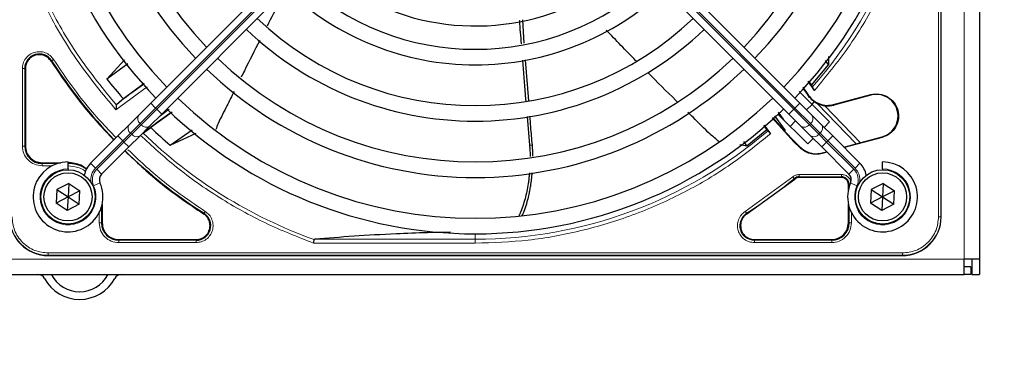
# Model space of a CAD drawing. Header units: millimetres. Extents: x 5 to 418, y 2 to 292.
# Tile 57 of 87: x 120 to 141, y 218 to 226. Entities that reach past the tile are written whole.
import ezdxf

# ---------------------------------------------------------------- set-up
doc = ezdxf.new("R2010")
doc.units = ezdxf.units.MM
doc.layers.add('SLD-0', color=7, linetype='Continuous')
doc.styles.add('SLDTEXTSTYLE0', font='TXT', dxfattribs={"width": 0.605})
doc.dimstyles.new('SLDDIMSTYLE1', dxfattribs={"dimtxt": 3.5, "dimasz": 3.302, "dimexe": 0, "dimexo": 0.0625, "dimgap": 0.875, "dimtad": 1, "dimdec": 0, "dimlfac": 6, "dimrnd": 1e-09, "dimzin": 12, "dimdsep": 46, "dimtxsty": 'SLDTEXTSTYLE0', "dimsah": 1, "dimcen": 0.09, "dimadec": 0, "dimazin": 3, "dimtfac": 1, "dimtofl": 0, "dimtmove": 0, "dimatfit": 3, "dimfxl": 1, "dimfrac": 2, "dimtolj": 1, "dimtzin": 12, "dimarcsym": 0})

# ---------------------------------------------------------------- blocks, each defined once
blk = doc.blocks.new('_D_2')
at = {"layer": 'SLD-0', "color": 7}
for p, q in [((147.348, 252.039), (157.337, 252.039)), ((156.337, 81.225), (156.337, 252.039)), ((131.17, 81.225), (157.337, 81.225))]:
    blk.add_line(p, q, dxfattribs=at)
for points in [[(156.337, 252.039), (155.829, 248.737), (156.845, 248.737)], [(156.337, 81.225), (156.845, 84.527), (155.829, 84.527)]]:
    blk.add_solid(points, dxfattribs=at)
at = {"layer": 'SLD-0', "color": 7, "insert": (151.826, 161.285), "char_height": 3.5, "attachment_point": 1, "rotation": 90, "style": 'SLDTEXTSTYLE0'}
blk.add_mtext('1025', dxfattribs=at)

msp = doc.modelspace()

# ---------------------------------------------------------------- linework, layer by layer
at = {"color": 7, "linetype": 'Continuous', "lineweight": 18}
for p, q in [((140.5151, 220.7887), (140.5151, 240.9554)), ((139.9682, 221.6971), (139.9682, 240.0471)), ((140.018, 221.6971), (140.018, 240.0471)), ((123.1477, 224.0283), (128.7996, 229.6802)), ((128.8232, 229.6566), (123.1713, 224.0047)), ((131.2069, 229.6566), (136.8589, 224.0047)), ((136.8824, 224.0283), (131.2305, 229.6802)), ((120.2843, 223.2138), (120.2843, 224.874)), ((120.3342, 223.2137), (120.3342, 224.8741)), ((120.3492, 224.8741), (120.3342, 224.8741)), ((120.913, 225.0435), (120.9004, 225.0354)), ((122.965, 224.487), (122.294, 223.9895)), ((137.1701, 224.2925), (137.1768, 224.2973)), ((138.5132, 224.3061), (138.5104, 224.3168)), ((122.8144, 223.6949), (123.1477, 224.0283)), ((123.0416, 224.1343), (123.1477, 224.0283)), ((123.1713, 224.0047), (123.1477, 224.0283)), ((136.8589, 224.0047), (136.8824, 224.0283)), ((136.9885, 224.1343), (136.8824, 224.0283)), ((137.2158, 223.6949), (136.8824, 224.0283)), ((138.1963, 223.2605), (137.3585, 224.1281)), ((137.717, 224.0927), (137.7142, 224.1034)), ((123.1713, 224.0047), (122.8379, 223.6714)), ((123.1713, 224.0047), (123.2773, 223.8986)), ((123.2218, 223.8431), (123.4375, 224.0012)), ((136.8589, 224.0047), (136.7528, 223.8986)), ((136.8589, 224.0047), (137.1922, 223.6714)), ((122.609, 223.4896), (122.8144, 223.6949)), ((122.8379, 223.6714), (122.6325, 223.466)), ((122.8144, 223.6949), (122.8379, 223.6714)), ((137.2158, 223.6949), (137.1922, 223.6714)), ((137.1922, 223.6714), (137.3976, 223.466)), ((137.4211, 223.4896), (137.2158, 223.6949)), ((122.3362, 223.429), (122.4423, 223.3229)), ((122.4423, 223.3229), (122.609, 223.4896)), ((122.6325, 223.466), (122.4659, 223.2993)), ((122.6325, 223.466), (122.609, 223.4896)), ((137.3976, 223.466), (137.4211, 223.4896)), ((137.3976, 223.466), (137.5642, 223.2993)), ((137.5878, 223.3229), (137.4211, 223.4896)), ((137.6939, 223.429), (137.5878, 223.3229)), ((138.7534, 223.4098), (138.7562, 223.3991)), ((120.3492, 223.2137), (120.3342, 223.2137)), ((121.8571, 222.7377), (122.4423, 223.3229)), ((122.4659, 223.2993), (121.8806, 222.7141)), ((122.4423, 223.3229), (122.4659, 223.2993)), ((122.4659, 223.2993), (122.5719, 223.1933)), ((131.2414, 223.2307), (131.1808, 223.2302)), ((136.8779, 223.3059), (136.8691, 223.2992)), ((136.9849, 223.1833), (136.9882, 223.1956)), ((137.5642, 223.2993), (137.4582, 223.1933)), ((137.5878, 223.3229), (137.5642, 223.2993)), ((137.5642, 223.2993), (138.1495, 222.7141)), ((138.173, 222.7377), (137.5878, 223.3229)), ((137.4711, 223.0662), (137.4678, 223.0539)), ((120.7067, 222.8562), (120.7067, 222.8412)), ((121.0522, 222.8412), (120.7067, 222.8412)), ((120.9265, 222.7913), (120.7068, 222.7913)), ((121.751, 222.8437), (121.8571, 222.7377)), ((138.2791, 222.8437), (138.173, 222.7377)), ((121.8806, 222.7141), (121.9867, 222.608)), ((135.8168, 221.8121), (136.8381, 222.554)), ((136.9742, 222.6028), (137.8818, 222.6028)), ((136.9742, 222.5529), (137.8817, 222.5529)), ((136.9742, 222.5379), (136.9742, 222.5529)), ((137.8817, 222.5379), (137.8817, 222.5529)), ((138.1495, 222.7141), (138.0434, 222.608)), ((121.8146, 222.363), (121.9519, 222.4232)), ((136.8795, 222.5041), (136.87, 222.5157)), ((138.0309, 222.3887), (138.0459, 222.3887)), ((138.0459, 222.3887), (138.0459, 222.335)), ((138.2156, 222.363), (138.0782, 222.4232)), ((121.9842, 221.5637), (121.9842, 221.9092)), ((138.0459, 221.9092), (138.0459, 221.5637)), ((121.9343, 221.5638), (121.9343, 221.8134)), ((124.1784, 221.7574), (124.1865, 221.77)), ((135.8436, 221.77), (135.8517, 221.7574)), ((138.0958, 221.7835), (138.0958, 221.5638)), ((139.9682, 221.6971), (140.018, 221.6971)), ((140.018, 221.6971), (140.0234, 221.6971)), ((121.9842, 221.5637), (121.9992, 221.5637)), ((138.0309, 221.5637), (138.0459, 221.5637)), ((130.0151, 221.2124), (130.0151, 221.3304)), ((122.3567, 221.2062), (122.3567, 221.1912)), ((124.0171, 221.1912), (122.3567, 221.1912)), ((124.017, 221.1413), (122.3568, 221.1413)), ((124.0171, 221.2062), (124.0171, 221.1912)), ((130.0151, 221.1294), (126.5417, 221.1294)), ((126.5704, 221.2124), (130.0151, 221.2124)), ((130.0151, 221.1294), (130.0151, 221.2124)), ((136.013, 221.2062), (136.013, 221.1912)), ((137.6734, 221.1912), (136.013, 221.1912)), ((137.6733, 221.1413), (136.0131, 221.1413)), ((137.6734, 221.1912), (137.6734, 221.2062)), ((120.8401, 220.9189), (139.1901, 220.9189)), ((120.8401, 220.9189), (120.8401, 220.8691)), ((120.8401, 220.8691), (139.1901, 220.8691)), ((120.8401, 220.8691), (120.8401, 220.8637)), ((139.1901, 220.8691), (139.1901, 220.9189)), ((139.1901, 220.8637), (139.1901, 220.8691)), ((61.1817, 220.7887), (140.5151, 220.7887))]:
    msp.add_line(p, q, dxfattribs=at)
at = {"color": 7, "linetype": 'Continuous', "lineweight": 25}
for p, q in [((140.8484, 240.9554), (140.8484, 220.7887)), ((140.0234, 221.6971), (140.0234, 240.0471)), ((140.0234, 221.6971), (140.0234, 230.1672)), ((128.6936, 229.7863), (123.0416, 224.1343)), ((131.3365, 229.7863), (136.9885, 224.1343)), ((123.2773, 223.8986), (128.9293, 229.5506)), ((136.7528, 223.8986), (131.1008, 229.5506)), ((131.0685, 225.4181), (131.034, 225.9205)), ((137.6044, 225.1383), (137.6021, 224.9566)), ((120.3492, 224.8741), (120.3492, 223.2137)), ((122.4796, 225.0608), (122.1018, 224.6498)), ((122.5496, 224.9779), (122.1018, 224.6498)), ((131.1638, 224.1813), (131.0944, 225.063)), ((137.2373, 224.5164), (137.6021, 224.9566)), ((137.6021, 224.9566), (137.5381, 225.0516)), ((122.904, 224.5549), (122.4538, 224.2265)), ((137.0534, 224.474), (137.1768, 224.2973)), ((137.3034, 224.4068), (137.1677, 224.602)), ((137.1736, 224.6088), (137.2373, 224.5164)), ((137.2373, 224.5164), (137.2553, 224.4776)), ((136.9724, 224.3861), (137.2472, 224.1114)), ((137.7142, 224.1034), (138.5104, 224.3168)), ((138.5132, 224.3061), (137.717, 224.0927)), ((122.3104, 224.1077), (122.3037, 224.0934)), ((122.4538, 224.2265), (122.3104, 224.1077)), ((123.0416, 224.1343), (122.7833, 223.876)), ((136.9885, 224.1343), (137.2468, 223.876)), ((137.1333, 223.9896), (137.2511, 224.1074)), ((137.2989, 224.1671), (137.2471, 224.1114)), ((137.2471, 224.1114), (137.6282, 223.7303)), ((137.2964, 224.1644), (137.3585, 224.1281)), ((137.5216, 224.0792), (138.2884, 223.2852)), ((122.7833, 223.876), (122.5779, 223.6706)), ((123.019, 223.6403), (123.2773, 223.8986)), ((123.5046, 223.9375), (123.0458, 223.6081)), ((131.1267, 223.848), (131.1808, 223.2302)), ((136.8691, 223.2992), (136.3938, 223.8163)), ((136.4011, 223.8228), (136.6591, 223.5327)), ((136.4431, 223.8611), (136.6715, 223.544)), ((137.1568, 223.2589), (136.5222, 223.8935)), ((136.5253, 223.9374), (136.6404, 223.7754)), ((137.0111, 223.6403), (136.7528, 223.8986)), ((137.2468, 223.876), (137.4522, 223.6706)), ((122.5779, 223.6706), (122.3362, 223.429)), ((122.8136, 223.4349), (123.019, 223.6403)), ((122.8901, 223.4996), (123.0458, 223.6081)), ((136.2759, 223.5675), (136.2126, 223.6566)), ((136.2193, 223.6623), (136.3542, 223.4738)), ((136.7797, 223.636), (136.8976, 223.7539)), ((137.2165, 223.4349), (137.0111, 223.6403)), ((137.4522, 223.6706), (137.6939, 223.429)), ((137.6282, 223.7303), (137.5104, 223.6124)), ((122.3362, 223.429), (121.751, 222.8437)), ((122.5719, 223.1933), (122.8136, 223.4349)), ((123.4612, 223.2312), (123.9295, 223.5619)), ((123.4612, 223.2312), (124.0173, 223.4896)), ((135.8475, 223.2211), (136.2759, 223.5675)), ((136.2759, 223.5675), (136.3045, 223.5404)), ((136.6715, 223.544), (136.6591, 223.5327)), ((136.6594, 223.5329), (136.8779, 223.3059)), ((137.4582, 223.1933), (137.2165, 223.4349)), ((137.6939, 223.429), (138.2791, 222.8437)), ((138.7562, 223.3991), (137.9419, 223.1809)), ((138.1963, 223.2605), (138.7534, 223.4098)), ((121.9867, 222.608), (122.5719, 223.1933)), ((135.7018, 223.2475), (135.8475, 223.2211)), ((135.8475, 223.2211), (135.7843, 223.3097)), ((136.8691, 223.2992), (136.9849, 223.1833)), ((136.9882, 223.1956), (136.8779, 223.3059)), ((137.2747, 223.3767), (137.1568, 223.2589)), ((138.0434, 222.608), (137.4582, 223.1933)), ((137.9329, 223.19), (138.1963, 223.2605)), ((137.5701, 223.0813), (137.4678, 223.0539)), ((137.4711, 223.0662), (137.5611, 223.0903)), ((120.7067, 222.8562), (121.1116, 222.8562)), ((121.2651, 222.7221), (121.2651, 222.8721)), ((138.7651, 222.7221), (138.7651, 222.8721)), ((121.2651, 222.7221), (121.2651, 222.7054)), ((138.7651, 222.7221), (138.7651, 222.7054)), ((121.28, 222.4104), (121.0229, 222.2792)), ((121.28, 222.4104), (121.2651, 222.1221)), ((121.28, 222.4104), (121.5222, 222.2533)), ((135.8517, 221.7574), (136.8795, 222.5041)), ((137.8817, 222.5379), (136.9742, 222.5379)), ((138.0309, 222.2755), (138.0309, 222.3887)), ((138.78, 222.4104), (138.5229, 222.2792)), ((138.78, 222.4104), (138.7651, 222.1221)), ((138.78, 222.4104), (139.0222, 222.2533)), ((121.0229, 222.2792), (121.0079, 221.9909)), ((121.2651, 222.1221), (121.0079, 221.9909)), ((121.0229, 222.2792), (121.2651, 222.1221)), ((121.2651, 222.1221), (121.2501, 221.8338)), ((121.5222, 222.2533), (121.2651, 222.1221)), ((121.2651, 222.1221), (121.5072, 221.965)), ((121.5072, 221.965), (121.5222, 222.2533)), ((138.5229, 222.2792), (138.5079, 221.9909)), ((138.7651, 222.1221), (138.5079, 221.9909)), ((138.5229, 222.2792), (138.7651, 222.1221)), ((138.7651, 222.1221), (138.7501, 221.8338)), ((139.0222, 222.2533), (138.7651, 222.1221)), ((138.7651, 222.1221), (139.0072, 221.965)), ((139.0072, 221.965), (139.0222, 222.2533)), ((121.2501, 221.8338), (121.0079, 221.9909)), ((121.5072, 221.965), (121.2501, 221.8338)), ((121.9992, 221.9686), (121.9992, 221.5637)), ((138.0309, 221.5637), (138.0309, 221.9686)), ((138.7501, 221.8338), (138.5079, 221.9909)), ((139.0072, 221.965), (138.7501, 221.8338)), ((122.3567, 221.2062), (124.0171, 221.2062)), ((136.013, 221.2062), (137.6734, 221.2062)), ((120.8401, 220.8637), (139.1901, 220.8637)), ((130.7199, 220.8637), (139.1901, 220.8637)), ((140.8484, 220.7887), (140.5151, 220.7887)), ((140.5151, 220.4554), (140.5151, 220.7887)), ((140.6817, 220.7887), (140.6817, 220.4554)), ((140.8484, 220.7887), (140.8484, 220.4554)), ((61.1817, 220.4554), (140.5151, 220.4554)), ((140.6651, 220.6221), (140.5151, 220.6221)), ((140.6651, 220.4554), (140.5151, 220.4554)), ((140.6651, 220.6221), (140.6651, 220.4554)), ((140.6817, 220.4554), (140.8484, 220.4554))]:
    msp.add_line(p, q, dxfattribs=at)
for centre, radius in [((121.2651, 222.1221), 0.5833), ((121.2651, 222.1221), 0.5167), ((138.7651, 222.1221), 0.5833), ((138.7651, 222.1221), 0.5167)]:
    msp.add_circle(centre, radius, dxfattribs=at)
for centre, radius, start, end in [((130.0151, 230.8721), 9.5417, 136.00085, 223.99915), ((130.0151, 230.8721), 9.5417, 316.00085, 43.99915), ((130.0151, 230.8721), 9.2083, 136.03708, 223.96292), ((130.0151, 230.8721), 9.2083, 316.03708, 43.96292), ((130.0151, 230.8721), 8.3333, 136.14599, 223.85401), ((130.0151, 230.8721), 8.3333, 316.14599, 43.85401), ((130.0151, 230.8721), 8, 136.19375, 223.80625), ((130.0151, 230.8721), 8, 316.19375, 43.80625), ((130.0151, 230.8721), 5.0825, 248.61111, 313.12079), ((130.0151, 230.8721), 5.5833, 226.71058, 313.28942), ((130.0151, 230.8721), 5.9167, 226.61418, 270), ((130.0151, 230.8721), 5.9167, 270, 313.38582), ((130.0151, 230.8721), 6.7917, 226.40617, 313.59383), ((130.0151, 230.8721), 7.125, 226.34037, 270), ((130.0151, 230.8721), 7.125, 270, 313.65963), ((120.6484, 224.8741), 0.3142, 32.63367, 180), ((130.0151, 230.8721), 8, 226.19375, 313.80625), ((130.0151, 230.8721), 10.8083, 212.63367, 224.11645), ((130.0151, 230.8721), 8.3333, 226.14599, 270), ((130.0151, 230.8721), 8.3333, 270, 313.85401), ((130.0151, 230.8721), 10.0666, 218.17818, 221.31225), ((132.5093, 210.9141), 16.676, 125.2521, 127.70462), ((130.0151, 230.8721), 9.2083, 226.03708, 313.96292), ((149.9731, 233.3663), 15.6923, 214.65785, 215.32623), ((138.6333, 223.8579), 0.4639, 285.00055, 105.00057), ((137.5847, 224.5864), 0.5111, 243.72308, 285), ((132.5093, 210.9141), 15.8406, 124.77699, 127.39093), ((130.0151, 230.8721), 9.5417, 226.00085, 270), ((130.0151, 230.8721), 9.5417, 270, 313.99915), ((130.0151, 230.8721), 10.0666, 226.18656, 229.37912), ((120.7067, 223.2137), 0.3725, 180, 270), ((130.0151, 230.8721), 10.8083, 225.88355, 237.36633), ((121.2651, 222.1221), 0.75, 90, 23.67631), ((121.2567, 222.1137), 0.7275, 56.32671, 90), ((122.1046, 222.4902), 0.5, 135, 168.57951), ((138.7651, 222.1221), 0.75, 156.32369, 90), ((137.9255, 222.4902), 0.5, 11.42049, 45), ((122.1046, 222.4902), 0.1667, 135, 203.67631), ((136.9742, 222.3887), 0.1642, 90, 129.36295), ((137.8817, 222.3887), 0.1642, 0, 90), ((137.9255, 222.4902), 0.1667, 336.32369, 45), ((120.8401, 221.6971), 0.8333, 180, 270), ((124.0171, 221.5054), 0.3142, 270, 57.36633), ((139.1901, 221.6971), 0.8333, 270, 360), ((122.3567, 221.5637), 0.3725, 180, 270), ((137.6734, 221.5637), 0.3725, 270, 0), ((120.6151, 220.2887), 0.1667, 28.69866, 90), ((120.6151, 220.2887), 0.3333, 28.69866, 30), ((121.5151, 220.7814), 0.6927, 208.69866, 331.30134), ((122.4151, 220.2887), 0.3333, 150, 151.30134), ((122.4151, 220.2887), 0.1667, 90, 151.30134), ((121.5151, 220.7814), 0.8594, 208.69866, 331.30134)]:
    msp.add_arc(centre, radius, start, end, dxfattribs=at)
at = {"color": 7, "linetype": 'Continuous', "lineweight": 18}
for centre, radius, start, end in [((130.0151, 230.8721), 9.6597, 318.54968, 360), ((122.8948, 223.8019), 0.1339, 146.42175, 233.04947), ((137.1353, 223.8019), 0.1339, 306.95053, 33.57825), ((122.6895, 223.5966), 0.1339, 146.42175, 233.04947), ((122.9449, 223.7519), 0.1339, 216.95053, 303.57825), ((137.0852, 223.7519), 0.1339, 236.42175, 323.04947), ((137.3406, 223.5966), 0.1339, 306.95053, 33.57825), ((122.7396, 223.5465), 0.1339, 216.95053, 303.57825), ((130.0151, 230.8721), 10.2672, 225.92524, 250.30502), ((130.0151, 230.8721), 9.6597, 270, 310.62439), ((137.2906, 223.5465), 0.1339, 236.42175, 323.04947), ((121.2651, 222.1221), 0.6, 90, 23.67631), ((122.1046, 222.4902), 0.35, 135, 189.63708), ((122.1046, 222.4902), 0.3167, 135, 203.67631), ((137.9255, 222.4902), 0.3167, 336.32369, 45), ((138.7651, 222.1221), 0.6, 156.32369, 90), ((137.9255, 222.4902), 0.35, 350.36291, 45), ((130.0151, 230.8721), 10.8083, 302.63367, 309.36295), ((120.8401, 221.6971), 0.828, 180, 270), ((136.013, 221.5054), 0.3142, 122.63367, 270), ((139.1901, 221.6971), 0.828, 270, 360)]:
    msp.add_arc(centre, radius, start, end, dxfattribs=at)
for points, knots in [([(139.7577, 230.8721), (139.7443, 230.4827), (139.7172, 229.7003), (139.4973, 228.5392), (139.1469, 227.4055), (138.6567, 226.3249), (138.0507, 225.3103), (137.5518, 224.7071), (137.3034, 224.4068)], [0, 0, 0, 0, 0.1652331, 0.3319994, 0.5, 0.6679894, 0.8347613, 1, 1, 1, 1]), ([(120.283, 227.369), (120.4476, 226.9613), (120.7768, 226.1457), (121.4544, 225.0069), (122.0143, 224.3285), (122.294, 223.9895)], [0, 0, 0, 0, 0.3332246, 0.6667857, 1, 1, 1, 1]), ([(122.3037, 224.0934), (122.033, 224.4257), (121.4917, 225.0902), (120.8352, 226.2021), (120.5149, 226.9971), (120.3547, 227.3946)], [0, 0, 0, 0, 0.3333334, 0.6666667, 1, 1, 1, 1]), ([(120.2843, 224.874), (120.2877, 224.912), (120.2949, 224.99), (120.3521, 225.0964), (120.4381, 225.1791), (120.5444, 225.2293), (120.661, 225.2444), (120.778, 225.2211), (120.8836, 225.1624), (120.9317, 225.1005), (120.9551, 225.0704)], [0, 0, 0, 0, 0.12171249, 0.24999983, 0.37828716, 0.49999965, 0.62171224, 0.74999983, 0.87828741, 1, 1, 1, 1]), ([(120.9551, 225.0704), (120.9497, 225.067), (120.939, 225.0601), (120.9254, 225.0514), (120.9156, 225.0452), (120.9138, 225.0441), (120.913, 225.0435)], [0, 0, 0, 0, 0.2499911, 0.4999941, 0.749997, 1, 1, 1, 1]), ([(120.9551, 225.0704), (121.1715, 224.7502), (121.5744, 224.1543), (122.0679, 223.6311), (122.2962, 223.389)], [0, 0, 0, 0, 0.5371744, 1, 1, 1, 1]), ([(126.5417, 221.1294), (126.1932, 221.266), (125.4941, 221.5399), (124.5106, 222.0945), (123.6047, 222.7221), (123.0731, 223.2133), (122.8181, 223.4489)], [0, 0, 0, 0, 0.2538298, 0.5091701, 0.7645104, 1, 1, 1, 1]), ([(136.3542, 223.4738), (136.0571, 223.2361), (135.4601, 222.7586), (134.4622, 222.1797), (133.4027, 221.712), (132.2939, 221.3778), (131.1594, 221.1681), (130.3954, 221.1422), (130.0151, 221.1294)], [0, 0, 0, 0, 0.1653003, 0.3320617, 0.5, 0.6679268, 0.834694, 1, 1, 1, 1]), ([(120.7068, 222.7913), (120.6515, 222.7976), (120.5407, 222.8103), (120.401, 222.908), (120.3033, 223.0477), (120.2906, 223.1584), (120.2843, 223.2138)], [0, 0, 0, 0, 0.2499998, 0.4999995, 0.7499998, 1, 1, 1, 1]), ([(120.2843, 223.2138), (120.2906, 223.2138), (120.3033, 223.2138), (120.3194, 223.2137), (120.3311, 223.2137), (120.3332, 223.2137), (120.3342, 223.2137)], [0, 0, 0, 0, 0.2499974, 0.4999983, 0.7499991, 1, 1, 1, 1]), ([(122.553, 223.1344), (122.7884, 222.9126), (123.3048, 222.4258), (123.8931, 222.0284), (124.2134, 221.8121)], [0, 0, 0, 0, 0.4556709, 1, 1, 1, 1]), ([(121.6398, 222.6708), (121.6357, 222.6742), (121.5965, 222.7066), (121.4711, 222.7659), (121.3412, 222.7813), (121.2567, 222.7913)], [0, 0, 0, 0, 0.0391304, 0.3753762, 1, 1, 1, 1]), ([(136.8381, 222.554), (136.8421, 222.5492), (136.8502, 222.5394), (136.8605, 222.527), (136.868, 222.518), (136.8694, 222.5165), (136.87, 222.5157)], [0, 0, 0, 0, 0.25000056, 0.50000066, 0.75000042, 1, 1, 1, 1]), ([(137.8818, 222.6028), (137.9087, 222.6), (137.9503, 222.5955), (138.0001, 222.5689), (138.0343, 222.5413), (138.0613, 222.507), (138.0801, 222.4764), (138.0832, 222.4562), (138.0841, 222.4505)], [0, 0, 0, 0, 0.2947051, 0.4548838, 0.6153905, 0.7755694, 0.9360763, 1, 1, 1, 1]), ([(138.0692, 222.3887), (138.0665, 222.3887), (138.0583, 222.3887), (138.0491, 222.3887), (138.047, 222.3887), (138.0459, 222.3887)], [0, 0, 0, 0, 0.1968754, 0.5984377, 1, 1, 1, 1]), ([(120.0619, 221.6971), (120.0723, 221.5992), (120.0883, 221.4486), (120.1853, 221.2674), (120.2857, 221.1427), (120.4104, 221.0423), (120.5916, 220.9453), (120.7422, 220.9293), (120.8401, 220.9189)], [0, 0, 0, 0, 0.23945684, 0.36836066, 0.5, 0.63163934, 0.76054316, 1, 1, 1, 1]), ([(124.2134, 221.8121), (124.2435, 221.7887), (124.3053, 221.7406), (124.364, 221.6351), (124.3874, 221.518), (124.3722, 221.4015), (124.3221, 221.2951), (124.2394, 221.2091), (124.1331, 221.1519), (124.055, 221.1448), (124.017, 221.1413)], [0, 0, 0, 0, 0.1217127, 0.2499999, 0.378287, 0.4999997, 0.6217125, 0.7499999, 0.8782872, 1, 1, 1, 1]), ([(124.2134, 221.8121), (124.2099, 221.8067), (124.2031, 221.7961), (124.1944, 221.7824), (124.1881, 221.7726), (124.187, 221.7709), (124.1865, 221.77)], [0, 0, 0, 0, 0.25, 0.5, 0.75, 1, 1, 1, 1]), ([(136.0131, 221.1413), (135.9751, 221.1448), (135.8971, 221.1519), (135.7907, 221.2091), (135.708, 221.2951), (135.6579, 221.4014), (135.6428, 221.518), (135.6661, 221.6351), (135.7248, 221.7406), (135.7866, 221.7887), (135.8168, 221.8121)], [0, 0, 0, 0, 0.1217123, 0.2499997, 0.3782871, 0.4999994, 0.6217118, 0.7499997, 0.8782875, 1, 1, 1, 1]), ([(139.1901, 220.9189), (139.2879, 220.9293), (139.4385, 220.9453), (139.6197, 221.0423), (139.7444, 221.1427), (139.8448, 221.2674), (139.9419, 221.4486), (139.9578, 221.5992), (139.9682, 221.6971)], [0, 0, 0, 0, 0.23945684, 0.36836066, 0.5, 0.63163934, 0.76054316, 1, 1, 1, 1])]:
    msp.add_open_spline(points, degree=3, knots=knots, dxfattribs=at)
at = {"color": 7, "linetype": 'Continuous', "lineweight": 25}
for points, knots in [([(125.9578, 226.5905), (125.9107, 226.5024), (125.7681, 226.2354), (125.632, 225.9651), (125.5408, 225.7841)], [0, 0, 0, 0, 0.3302781, 1, 1, 1, 1]), ([(130.9612, 225.9077), (130.9614, 225.9053), (130.9733, 225.738), (130.987, 225.5708), (131.0004, 225.406)], [0, 0, 0, 0, 0.0141957, 1, 1, 1, 1]), ([(133.4762, 225.0357), (133.471, 225.0409), (133.2517, 225.2591), (133.0377, 225.4824), (132.8288, 225.7005)], [0, 0, 0, 0, 0.0237673, 1, 1, 1, 1]), ([(125.3861, 225.4811), (125.2743, 225.2644), (125.1383, 225.0009), (125.0066, 224.7353), (124.9833, 224.6883)], [0, 0, 0, 0, 0.8228799, 1, 1, 1, 1]), ([(120.9004, 225.0354), (121.1188, 224.7124), (121.5244, 224.1126), (122.0211, 223.586), (122.2503, 223.343)], [0, 0, 0, 0, 0.53849412, 1, 1, 1, 1]), ([(131.0278, 225.0563), (131.0461, 224.8098), (131.068, 224.5162), (131.0939, 224.2229), (131.098, 224.1759)], [0, 0, 0, 0, 0.83952442, 1, 1, 1, 1]), ([(134.3588, 224.1579), (134.3473, 224.1692), (134.1337, 224.3787), (133.9223, 224.5905), (133.7224, 224.7908)], [0, 0, 0, 0, 0.0540537, 1, 1, 1, 1]), ([(137.2553, 224.4776), (137.2564, 224.4758), (137.2585, 224.4721), (137.2698, 224.4553), (137.2852, 224.4328), (137.2974, 224.4155), (137.3034, 224.4068)], [0, 0, 0, 0, 0.2448343, 0.4943645, 0.7472903, 1, 1, 1, 1]), ([(124.8321, 224.3839), (124.7819, 224.2812), (124.6704, 224.0526), (124.5243, 223.7866), (124.4564, 223.6104), (124.439, 223.5652)], [0, 0, 0, 0, 0.3774916, 0.8401793, 1, 1, 1, 1]), ([(137.2989, 224.1671), (137.2748, 224.1847), (137.2278, 224.2191), (137.189, 224.2685), (137.1701, 224.2925)], [0, 0, 0, 0, 0.51299787, 1, 1, 1, 1]), ([(122.3037, 224.0934), (122.3032, 224.0885), (122.3022, 224.0779), (122.3002, 224.0551), (122.2971, 224.0253), (122.2952, 224.0029), (122.294, 223.9895)], [0, 0, 0, 0, 0.20426292, 0.43913035, 0.66625928, 1, 1, 1, 1]), ([(131.2415, 223.2307), (131.2298, 223.3626), (131.2115, 223.5701), (131.1954, 223.7779), (131.1895, 223.8537)], [0, 0, 0, 0, 0.6351651, 1, 1, 1, 1]), ([(135.2518, 223.3073), (135.1877, 223.3609), (134.9916, 223.5248), (134.7793, 223.7461), (134.6199, 223.9018), (134.5835, 223.9374)], [0, 0, 0, 0, 0.2724273, 0.8336818, 1, 1, 1, 1]), ([(136.3045, 223.5404), (136.3058, 223.5389), (136.3084, 223.5358), (136.3201, 223.5203), (136.3359, 223.499), (136.3481, 223.4822), (136.3542, 223.4738)], [0, 0, 0, 0, 0.2470306, 0.4961199, 0.7474731, 1, 1, 1, 1]), ([(131.1808, 223.2302), (131.1835, 223.1961), (131.1889, 223.1279), (131.1923, 223.0473), (131.1924, 223.0009), (131.1925, 222.9886)], [0, 0, 0, 0, 0.4229168, 0.846743, 1, 1, 1, 1]), ([(131.2508, 222.9976), (131.251, 223.0286), (131.2514, 223.1062), (131.2452, 223.184), (131.2414, 223.2307)], [0, 0, 0, 0, 0.3998725, 1, 1, 1, 1]), ([(137.4678, 223.0539), (137.4248, 223.0456), (137.3388, 223.0291), (137.2078, 223.0493), (137.0843, 223.0972), (137.0181, 223.1546), (136.9849, 223.1833)], [0, 0, 0, 0, 0.2499634, 0.4999972, 0.7499567, 1, 1, 1, 1]), ([(136.9882, 223.1956), (137.0214, 223.1669), (137.0876, 223.1096), (137.2111, 223.0616), (137.342, 223.0414), (137.4281, 223.0579), (137.4711, 223.0662)], [0, 0, 0, 0, 0.24996339, 0.49999723, 0.74995673, 1, 1, 1, 1]), ([(122.486, 223.1073), (122.729, 222.8781), (123.2556, 222.3814), (123.8554, 221.9758), (124.1784, 221.7574)], [0, 0, 0, 0, 0.46150588, 1, 1, 1, 1]), ([(121.6663, 222.7159), (121.6258, 222.7469), (121.5074, 222.8376), (121.3562, 222.8488), (121.2567, 222.8562)], [0, 0, 0, 0, 0.3424671, 1, 1, 1, 1]), ([(131.1787, 222.6363), (131.1781, 222.6285), (131.1747, 222.5859), (131.1658, 222.5094), (131.1489, 222.3859), (131.123, 222.243), (131.0856, 222.0818), (131.0379, 221.9246), (130.9936, 221.8031), (130.9597, 221.7384), (130.9506, 221.7211)], [0, 0, 0, 0, 0.0242986, 0.1311448, 0.2381259, 0.4106939, 0.5842126, 0.7591624, 0.9355592, 1, 1, 1, 1]), ([(131.0253, 221.7238), (131.0392, 221.7542), (131.0762, 221.8345), (131.1225, 221.9792), (131.1603, 222.1262), (131.1874, 222.2562), (131.2074, 222.3704), (131.2262, 222.4998), (131.2345, 222.5934), (131.2388, 222.6414)], [0, 0, 0, 0, 0.111167, 0.2942572, 0.4904693, 0.5949485, 0.7116292, 0.8523355, 1, 1, 1, 1]), ([(129.4856, 221.3628), (129.3193, 221.3603), (128.9148, 221.354), (128.2057, 221.3259), (127.3834, 221.279), (126.8436, 221.2348), (126.5704, 221.2124)], [0, 0, 0, 0, 0.1486094, 0.3615378, 0.6768489, 1, 1, 1, 1]), ([(126.5417, 221.1294), (126.5433, 221.1387), (126.5461, 221.1548), (126.5499, 221.1767), (126.5529, 221.1942), (126.5542, 221.2019), (126.5549, 221.2055)], [0, 0, 0, 0, 0.29281371, 0.50299023, 0.76228232, 1, 1, 1, 1]), ([(126.5704, 221.2124), (126.5663, 221.2118), (126.5605, 221.211), (126.5559, 221.2082), (126.5552, 221.2064), (126.5549, 221.2055)], [0, 0, 0, 0, 0.55189092, 0.78447869, 1, 1, 1, 1])]:
    msp.add_open_spline(points, degree=3, knots=knots, dxfattribs=at)
for points in [[(120.9004, 225.0354), (120.8805, 225.0608), (120.8409, 225.1116), (120.7548, 225.1589), (120.6596, 225.1783), (120.5629, 225.1662), (120.4748, 225.1242), (120.4052, 225.0566), (120.3582, 224.9703), (120.3522, 224.9061), (120.3492, 224.8741)], [(137.1768, 224.2973), (137.2098, 224.2585), (137.2757, 224.1809), (137.4128, 224.1096), (137.5637, 224.077), (137.664, 224.0946), (137.7142, 224.1034)], [(138.5104, 224.3168), (138.5723, 224.326), (138.6961, 224.3443), (138.8772, 224.2792), (139.0199, 224.1548), (139.1041, 223.9841), (139.1166, 223.7941), (139.0551, 223.6151), (138.9308, 223.4681), (138.8144, 223.4221), (138.7562, 223.3991)], [(120.3492, 223.2137), (120.3546, 223.1669), (120.3653, 223.0732), (120.448, 222.955), (120.5662, 222.8723), (120.6599, 222.8616), (120.7067, 222.8562)], [(136.9742, 222.5379), (136.9569, 222.5364), (136.9224, 222.5333), (136.8938, 222.5138), (136.8795, 222.5041)], [(138.0309, 222.3887), (138.0287, 222.4083), (138.0242, 222.4474), (137.9897, 222.4967), (137.9404, 222.5312), (137.9013, 222.5357), (137.8817, 222.5379)], [(124.3163, 221.5054), (124.3145, 221.5304), (124.3109, 221.5803), (124.282, 221.6503), (124.2386, 221.7124), (124.1985, 221.7424), (124.1784, 221.7574)], [(135.8517, 221.7574), (135.8316, 221.7424), (135.7915, 221.7124), (135.7482, 221.6503), (135.7193, 221.5803), (135.7157, 221.5304), (135.7138, 221.5054)], [(121.9992, 221.5637), (122.0046, 221.5169), (122.0153, 221.4232), (122.098, 221.305), (122.2162, 221.2223), (122.3099, 221.2116), (122.3567, 221.2062)], [(124.0171, 221.2062), (124.0563, 221.2107), (124.1347, 221.2197), (124.2336, 221.2889), (124.3028, 221.3878), (124.3118, 221.4662), (124.3163, 221.5054)], [(135.7138, 221.5054), (135.7183, 221.4662), (135.7273, 221.3878), (135.7965, 221.2889), (135.8954, 221.2197), (135.9738, 221.2107), (136.013, 221.2062)], [(137.6734, 221.2062), (137.7202, 221.2116), (137.8139, 221.2223), (137.9321, 221.305), (138.0148, 221.4232), (138.0255, 221.5169), (138.0309, 221.5637)]]:
    msp.add_open_spline(points, degree=3, dxfattribs=at)
at = {"color": 7, "linetype": 'Continuous', "lineweight": 18}
for points in [[(120.2843, 224.874), (120.2906, 224.874), (120.3033, 224.874), (120.3194, 224.8741), (120.3311, 224.8741), (120.3332, 224.8741), (120.3342, 224.8741)], [(120.7068, 222.7913), (120.7068, 222.7976), (120.7068, 222.8103), (120.7068, 222.8265), (120.7067, 222.8381), (120.7067, 222.8402), (120.7067, 222.8412)], [(136.8381, 222.554), (136.8586, 222.5681), (136.8998, 222.5962), (136.9494, 222.6006), (136.9742, 222.6028)], [(136.9742, 222.6028), (136.9742, 222.5965), (136.9742, 222.5838), (136.9742, 222.5677), (136.9742, 222.556), (136.9742, 222.5539), (136.9742, 222.5529)], [(137.8818, 222.6028), (137.8818, 222.5965), (137.8817, 222.5838), (137.8817, 222.5677), (137.8817, 222.556), (137.8817, 222.5539), (137.8817, 222.5529)], [(135.8168, 221.8121), (135.8202, 221.8067), (135.827, 221.7961), (135.8357, 221.7824), (135.842, 221.7726), (135.8431, 221.7709), (135.8436, 221.77)], [(122.3568, 221.1413), (122.3014, 221.1476), (122.1907, 221.1603), (122.051, 221.258), (121.9533, 221.3977), (121.9406, 221.5085), (121.9343, 221.5638)], [(121.9842, 221.5637), (121.9832, 221.5637), (121.9811, 221.5638), (121.9694, 221.5638), (121.9533, 221.5638), (121.9406, 221.5638), (121.9343, 221.5638)], [(138.0958, 221.5638), (138.0895, 221.5085), (138.0768, 221.3977), (137.9791, 221.258), (137.8394, 221.1603), (137.7287, 221.1476), (137.6733, 221.1413)], [(138.0958, 221.5638), (138.0895, 221.5638), (138.0768, 221.5638), (138.0607, 221.5638), (138.049, 221.5638), (138.0469, 221.5637), (138.0459, 221.5637)], [(122.3568, 221.1413), (122.3568, 221.1476), (122.3568, 221.1603), (122.3568, 221.1765), (122.3567, 221.1881), (122.3567, 221.1902), (122.3567, 221.1912)], [(124.017, 221.1413), (124.017, 221.1476), (124.0171, 221.1603), (124.0171, 221.1765), (124.0171, 221.1881), (124.0171, 221.1902), (124.0171, 221.1912)], [(136.0131, 221.1413), (136.0131, 221.1476), (136.0131, 221.1603), (136.0131, 221.1765), (136.0131, 221.1881), (136.013, 221.1902), (136.013, 221.1912)], [(137.6734, 221.1912), (137.6734, 221.1902), (137.6734, 221.1881), (137.6733, 221.1765), (137.6733, 221.1603), (137.6733, 221.1476), (137.6733, 221.1413)]]:
    msp.add_open_spline(points, degree=3, dxfattribs=at)

# ---------------------------------------------------------------- dimensions: what is measured, and where the dimension line sits
at = {"layer": 'SLD-0', "color": 7}
dim = msp.add_linear_dim(base=(156.3373, 252.0387), p1=(131.1702, 81.2249), p2=(147.3484, 252.0387), angle=90, dimstyle='SLDDIMSTYLE1', dxfattribs=at)
dim.commit()
dim.dimension.update_dxf_attribs({"geometry": '_D_2', "text_midpoint": (156.3373, 166.6318), "dimtype": 160})

doc.saveas('drawing.dxf')
